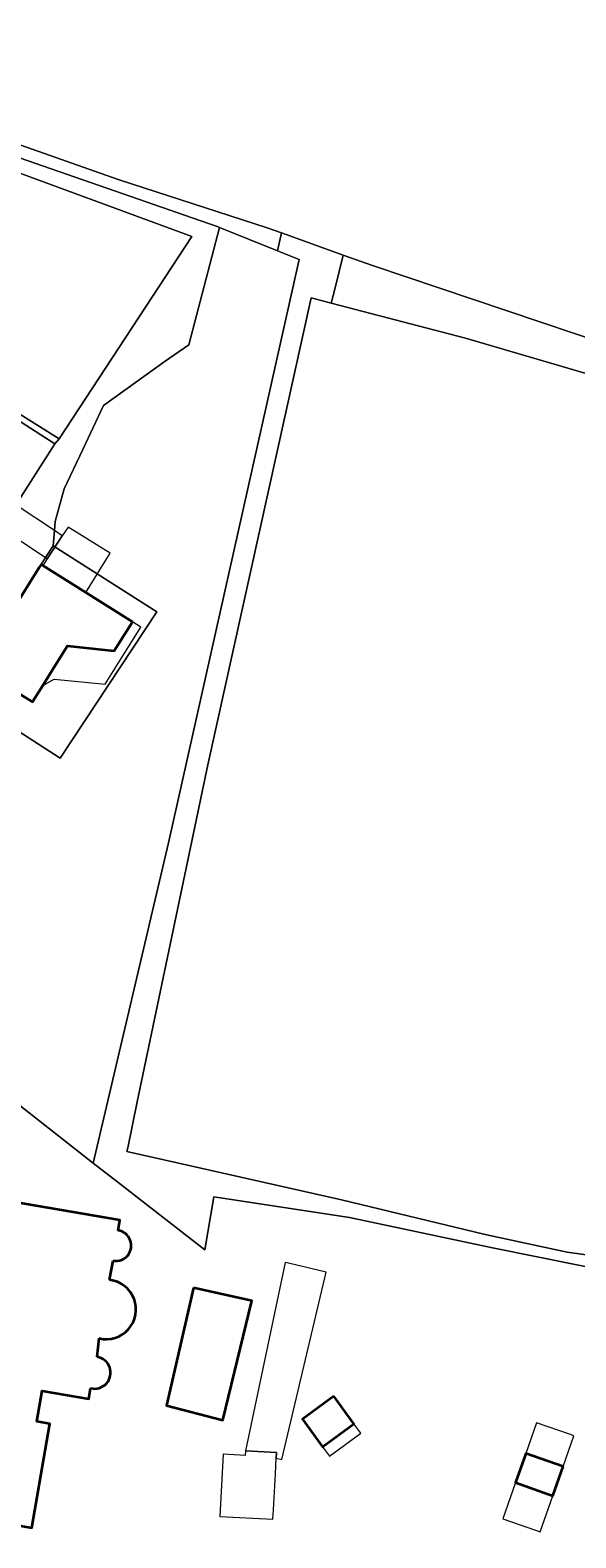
# Model space of a CAD drawing. Header units: metres. Extents: x 200176 to 205485, y 394066 to 399855.
# Tile 75 of 230: x 203778 to 203840, y 395875 to 396047. Entities that reach past the tile are written whole.
import ezdxf
from ezdxf.enums import TextEntityAlignment as Align

# ---------------------------------------------------------------- set-up
doc = ezdxf.new("R2010")
doc.units = ezdxf.units.M
for name, color, linetype, lineweight in [('B-WE-GR-BEPLANTING_CULTUUR_HEESTERS-GV', 90, 'Continuous', 18), ('B-WE-GR-BOUWLAND-GV', 80, 'Continuous', 13), ('B-WE-GR-GRAS-GV', 60, 'Continuous', 13), ('B-WE-GR-STRUIK-GV', 90, 'Continuous', 13), ('B-WE-GW-TALUD_KRUIN-G', 90, 'Continuous', 18), ('B-WE-IE-TERREINAFSCHEIDING_KUNSTMATIG_HEKWERK-G', 20, 'IE-TERREINAFSCHEIDING-KUNSTMATIG', 18), ('B-WE-KW-KUNSTWERK-GV', 170, 'Continuous', 18), ('B-WE-KW-KUNSTWERK_STEIGER-GV', 170, 'Continuous', 18), ('B-WE-OG-BEBOUWING-GV', 7, 'Continuous', 35), ('B-WE-OG-BEBOUWING-T18', 10, 'Continuous', 18), ('B-WE-OG-BEBOUWING_LUIFEL-GV', 7, 'Continuous', 18), ('B-WE-OG-TERREIN_ERF-GV', 7, 'Continuous', 18), ('B-WE-OG-WEG-GV', 7, 'Continuous', 18), ('B-WE-VH-VERHARDING_HALFVERHARDING-GV', 252, 'Continuous', 18), ('B-WE-VH-VERHARDING_STRAATBAKSTEEN-GV', 252, 'Continuous', 18)]:
    doc.layers.add(name, color=color, linetype=linetype, lineweight=lineweight)
doc.styles.add('NLCS-ISO-M20-T18', font='NLCS-ISO.ttf', dxfattribs={"height": 0.036})
doc.linetypes.add('IE-TERREINAFSCHEIDING-KUNSTMATIG', pattern='A,4,[82,NLCS.shx,S=0.75,R=90,X=0,Y=0],4,-2', length=10)

msp = doc.modelspace()

# ---------------------------------------------------------------- linework, layer by layer
at = {"layer": 'B-WE-GR-BEPLANTING_CULTUUR_HEESTERS-GV', "flags": 128}
msp.add_lwpolyline([(203759.54, 396004.234), (203760.754, 396006.134), (203763.318, 396004.491), (203765.975, 396002.788), (203764.739, 396000.874), (203772.367, 395995.997), (203776.5, 396002.481), (203780.841, 395999.687), (203781.348, 396000.253), (203776.278, 396003.46), (203773.316, 395998.822), (203756.974, 396009.111), (203755.493, 396006.828)], close=True, dxfattribs=at)
at = {"layer": 'B-WE-GR-BOUWLAND-GV', "flags": 128}
msp.add_lwpolyline([(203850.314, 396005.087), (203827.642, 396011.746), (203812.335, 396015.719), (203810.049, 396016.312), (203798.287, 395963.122), (203790.247, 395924.686), (203789.154, 395919.46), (203789.068, 395919.05), (203813.532, 395913.551), (203829.886, 395909.568), (203839.236, 395907.579), (203857.909, 395904.939)], dxfattribs=at)
at = {"layer": 'B-WE-GR-GRAS-GV', "flags": 128}
msp.add_lwpolyline([(203732.111, 396050.636), (203751.404, 396042.733), (203788.059, 396029.827), (203805.039, 396024.306), (203806.669, 396023.723), (203813.724, 396021.199), (203817.057, 396020.007), (203847.739, 396009.685), (203849.041, 396009.247), (203849.487, 396011.919), (203862.298, 396088.589), (203869.993, 396130.386), (203869.07, 396131.146), (203817.258, 396142.739), (203801.276, 396146.321), (203796.01, 396149.054), (203792.607, 396149.359), (203791.737, 396148.796), (203789.736, 396146.297), (203786.292, 396140.471), (203769.8, 396114.902), (203750.738, 396085.903), (203735.885, 396063.3), (203729.386, 396051.752)], close=True, dxfattribs=at)
for points in [[(203727.317, 396049.843), (203755.848, 396039.646), (203764.224, 396036.652), (203797.472, 396025.099), (203799.461, 396024.408), (203799.619, 396024.344), (203806.231, 396021.665), (203806.669, 396023.723), (203805.039, 396024.306), (203788.059, 396029.827), (203751.404, 396042.733), (203732.111, 396050.636)], [(203753.026, 395943.019), (203785.216, 395917.718), (203793.798, 395954.212), (203808.676, 396020.674), (203806.231, 396021.665), (203799.619, 396024.344), (203796.129, 396010.976), (203793.439, 396009.092), (203786.386, 396004.056), (203784.035, 395999.033), (203781.932, 395994.539), (203780.874, 395990.83), (203780.798, 395989.8), (203780.681, 395988.044), (203792.492, 395980.559), (203781.473, 395963.881), (203771.002, 395970.586)], [(203857.909, 395904.939), (203839.236, 395907.579), (203829.886, 395909.568), (203813.532, 395913.551), (203789.068, 395919.05), (203789.154, 395919.46), (203790.247, 395924.686), (203798.287, 395963.122), (203810.049, 396016.312), (203812.335, 396015.719), (203812.788, 396017.466), (203813.724, 396021.199), (203806.669, 396023.723), (203806.231, 396021.665), (203808.676, 396020.674), (203793.798, 395954.212), (203785.216, 395917.718), (203788.033, 395915.541), (203797.928, 395907.854), (203798.973, 395913.879), (203814.444, 395911.529), (203830.723, 395908.049), (203845.596, 395905.062)]]:
    msp.add_lwpolyline(points, dxfattribs=at)
at = {"layer": 'B-WE-GR-STRUIK-GV', "flags": 128}
msp.add_lwpolyline([(203862.298, 396088.589), (203849.487, 396011.919), (203849.041, 396009.247), (203847.739, 396009.685), (203817.057, 396020.007), (203813.724, 396021.199), (203812.788, 396017.466), (203812.335, 396015.719), (203827.642, 396011.746), (203850.314, 396005.087), (203850.314, 396005.607), (203858.437, 396049.134)], dxfattribs=at)
at = {"layer": 'B-WE-GW-TALUD_KRUIN-G', "flags": 128}
msp.add_lwpolyline([(203798.497, 396162.994), (203784.129, 396140.656), (203762.767, 396106.581), (203735.685, 396064.693), (203727.317, 396049.843), (203755.848, 396039.646), (203764.224, 396036.652), (203797.472, 396025.099), (203799.461, 396024.408), (203799.619, 396024.344), (203806.231, 396021.665)], dxfattribs=at)
at = {"layer": 'B-WE-IE-TERREINAFSCHEIDING_KUNSTMATIG_HEKWERK-G', "flags": 128}
for points in [[(203732.565, 396046.435), (203761.234, 396036.318), (203772.934, 396031.977), (203796.465, 396023.308), (203781.348, 396000.253)], [(203781.348, 396000.253), (203776.278, 396003.46), (203773.316, 395998.822), (203756.974, 396009.111)]]:
    msp.add_lwpolyline(points, dxfattribs=at)
at = {"layer": 'B-WE-KW-KUNSTWERK-GV', "flags": 128}
msp.add_lwpolyline([(203780.798, 395989.8), (203776.451, 395992.684), (203774.74, 395990.108), (203779.801, 395986.725), (203779.993, 395986.596), (203781.696, 395989.204)], close=True, dxfattribs=at)
at = {"layer": 'B-WE-KW-KUNSTWERK_STEIGER-GV', "flags": 128}
msp.add_lwpolyline([(203779.499, 395985.808), (203784.374, 395982.739), (203787.147, 395987.215), (203782.38, 395990.204), (203781.696, 395989.204), (203779.993, 395986.596)], close=True, dxfattribs=at)
at = {"layer": 'B-WE-OG-BEBOUWING-GV', "flags": 128}
for points in [[(203789.688, 395979.395), (203784.374, 395982.739), (203779.499, 395985.808), (203779.28, 395985.946), (203779.063, 395985.599), (203771.958, 395974.25), (203772.609, 395973.841), (203775.604, 395971.96), (203777.264, 395970.918), (203778.296, 395970.27), (203779.472, 395972.15), (203780.713, 395974.133), (203782.299, 395976.667), (203787.609, 395976.09), (203789.497, 395979.09)], [(203796.644, 395903.501), (203793.586, 395890.09), (203800.007, 395888.427), (203803.319, 395902.014)], [(203812.628, 395891.154), (203809.057, 395888.52), (203811.37, 395885.384), (203814.941, 395888.018)], [(203838.763, 395883.127), (203834.514, 395884.62), (203833.35, 395881.306), (203837.599, 395879.813)]]:
    msp.add_lwpolyline(points, close=True, dxfattribs=at)
for points in [[(203788.066, 395910.044), (203788.265, 395911.199), (203751.195, 395917.555), (203751.766, 395920.881), (203746.585, 395921.793), (203746.3, 395920.173), (203746.251, 395919.895), (203745.669, 395916.593), (203747.038, 395916.345), (203744.166, 395899.678), (203742.002, 395900.048), (203741.308, 395896.085), (203741.234, 395895.66), (203740.975, 395894.162), (203746.892, 395893.094), (203747.636, 395897.217), (203759.558, 395895.172), (203759.169, 395892.804)], [(203787.1, 395904.402), (203787.517, 395906.587)], [(203785.675, 395895.632), (203785.891, 395897.755)], [(203759.169, 395892.804), (203759.28, 395892.786), (203762.637, 395892.234), (203763.026, 395894.602), (203776.552, 395892.372), (203776.052, 395889.343), (203774.575, 395889.61), (203774.465, 395889), (203774.406, 395889.01), (203772.318, 395877.2), (203778.226, 395876.173), (203780.283, 395888.006), (203778.795, 395888.265), (203779.404, 395891.762), (203784.714, 395890.837), (203784.929, 395892.065)]]:
    msp.add_lwpolyline(points, dxfattribs=at)
at = {"layer": 'B-WE-OG-BEBOUWING-GV'}
for points in [[(203787.517, 395906.587, 1.0104263), (203788.066, 395910.044)], [(203785.891, 395897.755, 1.0677037), (203787.1, 395904.402)], [(203784.929, 395892.065, 1.0457478), (203785.675, 395895.632)]]:
    msp.add_lwpolyline(points, format="xyb", dxfattribs=at)
at = {"layer": 'B-WE-OG-BEBOUWING_LUIFEL-GV', "flags": 128}
for points in [[(203780.713, 395974.133), (203779.472, 395972.15), (203780.785, 395972.882), (203786.573, 395972.29), (203789.647, 395977.164), (203790.666, 395978.78), (203789.688, 395979.395), (203789.497, 395979.09), (203787.609, 395976.09), (203782.299, 395976.667)], [(203806.113, 395884.731), (203806.079, 395884.09), (203806.711, 395883.941), (203811.76, 395905.302), (203807.619, 395906.281), (203807.094, 395906.391), (203802.57, 395884.919)], [(203838.763, 395883.127), (203839.998, 395886.643), (203839.477, 395886.826), (203835.749, 395888.135), (203834.514, 395884.62)], [(203814.941, 395888.018), (203811.37, 395885.384), (203812.16, 395884.313), (203815.731, 395886.948)], [(203805.767, 395878.203), (203805.985, 395882.316), (203806.079, 395884.09), (203806.113, 395884.731), (203802.57, 395884.919), (203802.542, 395884.4), (203800.029, 395884.533), (203799.654, 395877.45), (203805.71, 395877.129)], [(203837.599, 395879.813), (203833.35, 395881.306), (203831.905, 395877.194), (203835.634, 395875.884), (203836.155, 395875.701)]]:
    msp.add_lwpolyline(points, close=True, dxfattribs=at)
at = {"layer": 'B-WE-OG-TERREIN_ERF-GV', "flags": 128}
for points in [[(203725.305, 396028.878), (203727.672, 396027.348), (203729.261, 396026.322), (203731.709, 396024.76), (203734.461, 396023.004), (203733.248, 396021.098), (203734.026, 396020.613), (203735.491, 396022.964), (203736.792, 396022.118), (203742.523, 396018.44), (203746.093, 396016.176), (203753.458, 396011.447), (203756.974, 396009.111), (203773.316, 395998.822), (203776.278, 396003.46), (203781.348, 396000.253), (203796.465, 396023.308), (203772.934, 396031.977), (203761.234, 396036.318), (203732.565, 396046.435), (203735.588, 396044.634), (203733.947, 396041.882), (203730.847, 396043.73), (203722.549, 396030.659)], [(203784.374, 395982.739), (203789.688, 395979.395), (203789.497, 395979.09), (203787.609, 395976.09), (203782.299, 395976.667), (203780.713, 395974.133), (203779.472, 395972.15), (203778.296, 395970.27), (203777.264, 395970.918), (203775.604, 395971.96), (203772.609, 395973.841), (203771.958, 395974.25), (203771.68, 395974.445), (203769.685, 395971.43), (203771.002, 395970.586), (203781.473, 395963.881), (203792.492, 395980.559), (203780.681, 395988.044), (203779.803, 395986.724), (203779.28, 395985.946), (203779.499, 395985.808)], [(203793.586, 395890.09), (203796.644, 395903.501), (203803.319, 395902.014), (203800.007, 395888.427)], [(203811.37, 395885.384), (203809.057, 395888.52), (203812.628, 395891.154), (203814.941, 395888.018)], [(203834.514, 395884.62), (203838.763, 395883.127), (203837.599, 395879.813), (203833.35, 395881.306)]]:
    msp.add_lwpolyline(points, close=True, dxfattribs=at)
for points in [[(203845.596, 395905.062), (203830.723, 395908.049), (203814.444, 395911.529), (203798.973, 395913.879), (203797.928, 395907.854), (203788.033, 395915.541), (203785.216, 395917.718), (203753.026, 395943.019), (203751.103, 395944.682), (203746.961, 395947.951), (203739.149, 395954.116), (203738.636, 395949.724), (203738.582, 395949.262), (203735.571, 395923.483), (203735.506, 395923.202), (203737.18, 395922.68), (203741.219, 395921.419), (203746.251, 395919.895), (203746.3, 395920.173), (203746.585, 395921.793), (203751.766, 395920.881), (203751.195, 395917.555), (203788.265, 395911.199), (203788.066, 395910.044)], [(203787.517, 395906.587), (203787.1, 395904.402)], [(203785.891, 395897.755), (203785.675, 395895.632)], [(203784.929, 395892.065), (203784.714, 395890.837), (203779.404, 395891.762), (203778.795, 395888.265), (203780.283, 395888.006), (203778.226, 395876.173), (203772.318, 395877.2), (203774.406, 395889.01), (203774.465, 395889), (203774.575, 395889.61), (203776.052, 395889.343), (203776.552, 395892.372), (203763.026, 395894.602), (203762.637, 395892.234), (203763.235, 395891.996), (203757.364, 395876.977), (203764.36, 395872.066)]]:
    msp.add_lwpolyline(points, dxfattribs=at)
at = {"layer": 'B-WE-OG-TERREIN_ERF-GV'}
for points in [[(203788.066, 395910.044, -1.0104263), (203787.517, 395906.587)], [(203787.1, 395904.402, -1.0677037), (203785.891, 395897.755)], [(203785.675, 395895.632, -1.0457478), (203784.929, 395892.065)]]:
    msp.add_lwpolyline(points, format="xyb", dxfattribs=at)
at = {"layer": 'B-WE-OG-WEG-GV', "flags": 128}
for points in [[(203771.958, 395974.25), (203779.063, 395985.599), (203779.28, 395985.946), (203779.803, 395986.724), (203780.681, 395988.044), (203780.798, 395989.8), (203780.874, 395990.83), (203781.932, 395994.539), (203784.035, 395999.033), (203786.386, 396004.056), (203793.439, 396009.092), (203796.129, 396010.976), (203799.619, 396024.344), (203799.461, 396024.408), (203797.472, 396025.099), (203764.224, 396036.652)], [(203772.934, 396031.977), (203796.465, 396023.308), (203781.348, 396000.253), (203780.841, 395999.687), (203776.709, 395993.203)]]:
    msp.add_lwpolyline(points, dxfattribs=at)
at = {"layer": 'B-WE-VH-VERHARDING_HALFVERHARDING-GV', "flags": 128}
msp.add_lwpolyline([(203781.696, 395989.204), (203780.798, 395989.8), (203776.451, 395992.684), (203774.74, 395990.108), (203779.801, 395986.725), (203779.993, 395986.596)], close=True, dxfattribs=at)
at = {"layer": 'B-WE-VH-VERHARDING_STRAATBAKSTEEN-GV', "flags": 128}
msp.add_lwpolyline([(203772.367, 395995.997), (203776.709, 395993.203), (203780.841, 395999.687), (203776.5, 396002.481)], close=True, dxfattribs=at)

# ---------------------------------------------------------------- texts
at = {"layer": 'B-WE-OG-BEBOUWING-T18', "style": 'NLCS-ISO-M20-T18'}
msp.add_text('4', height=0.036, rotation=328, dxfattribs=at).set_placement((203779.009, 395977.976), align=Align.MIDDLE)

doc.saveas('drawing.dxf')
